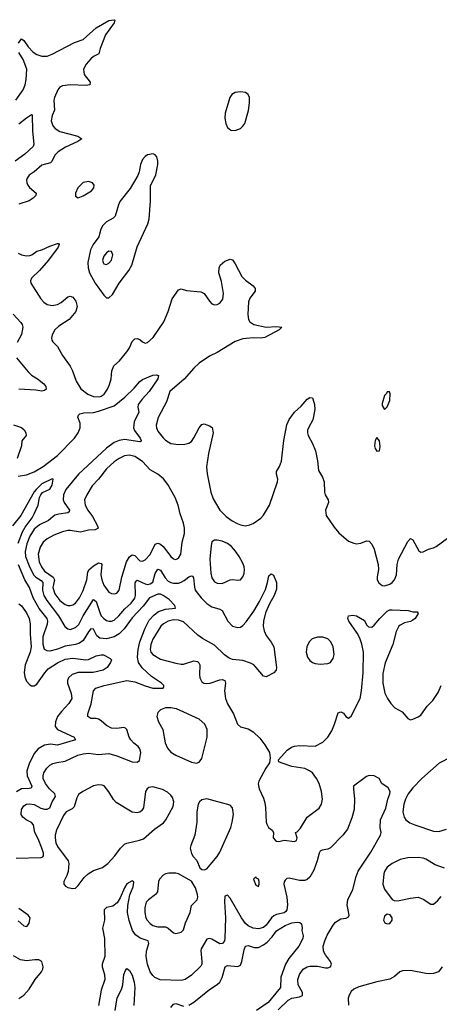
# Model space of a CAD drawing. Header units: inches. Extents: x 1550315 to 1685896, y 510706 to 640504.
# Tile 38 of 256: x 1594777 to 1598035, y 522179 to 529814. Entities that reach past the tile are written whole.
import ezdxf

# ---------------------------------------------------------------- set-up
doc = ezdxf.new("R2010")
doc.units = ezdxf.units.IN
doc.header["$MEASUREMENT"] = 0
doc.layers.add('B5592', color=7, linetype='Continuous')

msp = doc.modelspace()

# ---------------------------------------------------------------- linework, layer by layer
at = {"layer": 'B5592', "color": 5}
for points, elevation in [([(1594767.6, 529632.4), (1594790, 529666.8), (1594810, 529653.4), (1594842.8, 529602.8), (1594882.4, 529562.4), (1594910, 529545.2), (1594950, 529530.2), (1594990, 529532), (1595030, 529547.6), (1595202.9, 529637.1), (1595270, 529660.7), (1595370, 529750.3), (1595470, 529808), (1595510, 529814), (1595516, 529810), (1595510.6, 529790), (1595442.2, 529697.8), (1595401.3, 529590), (1595390.3, 529549.6), (1595350, 529528), (1595330, 529511.5), (1595294.3, 529470), (1595273.1, 529430), (1595278, 529390), (1595324.9, 529330), (1595321, 529310), (1595290, 529303.5), (1595169.8, 529309.8), (1595110, 529300.7), (1595090, 529290.8), (1595072.8, 529270), (1595046.4, 529210), (1595042.4, 529190), (1595047.7, 529112.3), (1595028, 529070), (1595022, 529030), (1595034.6, 528990), (1595051.8, 528970), (1595088, 528948), (1595227.7, 528910), (1595260.7, 528890), (1595228.5, 528870), (1595133.5, 528826.5), (1595076.2, 528790), (1595050, 528763.9), (1595026.5, 528713.5), (1595016.3, 528703.7), (1594950, 528684.8), (1594890, 528634.5), (1594850, 528607.8), (1594834.3, 528585.7), (1594830.2, 528570), (1594832.3, 528550), (1594839.2, 528530), (1594852.1, 528512.1), (1594904.6, 528470), (1594902, 528450), (1594881.8, 528430), (1594850.5, 528409.5), (1594770, 528383.2)], 480), ([(1594746.6, 529190), (1594804.8, 529270), (1594820.2, 529310), (1594827.8, 529350), (1594832.3, 529430), (1594804.7, 529504.7), (1594770, 529560.7)], 480), ([(1594770, 529005.7), (1594830, 529052.2), (1594870, 529078.8), (1594875.2, 529075.2), (1594875.5, 528950), (1594887.2, 528850), (1594881.3, 528830), (1594818, 528770), (1594743.2, 528716.8)], 460), ([(1594764.6, 528004.6), (1594790.5, 527990), (1594830, 527982.5), (1594855.3, 527984.7), (1594871.3, 527990), (1594910, 528017.8), (1594950, 528030.1), (1595010, 528058), (1595070, 528079.5), (1595077.7, 528077.7), (1595083, 528070), (1595075.2, 528050), (1595001.6, 527950), (1594930.8, 527869.2), (1594867.9, 527810), (1594860.2, 527790), (1594864, 527770), (1594942.2, 527650), (1594964.4, 527624.4), (1594990, 527606.2), (1595030, 527596.8), (1595070, 527604.6), (1595098.8, 527621.2), (1595150, 527664.4), (1595170, 527669.1), (1595190, 527661.5), (1595214, 527630), (1595223, 527590), (1595211.9, 527550), (1595160.2, 527490), (1595082, 527438), (1595050.2, 527410), (1595029.2, 527370), (1595024.8, 527344.8), (1595026.3, 527330), (1595035, 527315), (1595070, 527278.7), (1595109, 527209), (1595168.3, 527128.3), (1595187.6, 527090), (1595216.3, 527010), (1595252.7, 526952.7), (1595306.2, 526910), (1595350, 526891.1), (1595397, 526890), (1595410, 526893.6), (1595433.2, 526910), (1595459.4, 526950), (1595474.9, 526985.1), (1595486.3, 527030), (1595491.4, 527090), (1595508, 527130), (1595551.3, 527168.7), (1595610, 527239), (1595629, 527270), (1595650, 527318.7), (1595670, 527340.3), (1595690, 527342.8), (1595710, 527334.7), (1595730, 527315.3), (1595750, 527304.9), (1595770, 527311.4), (1595812.1, 527350), (1595896.9, 527470), (1595929.8, 527550), (1595962, 527650), (1596010, 527718), (1596030, 527726), (1596072.7, 527712.8), (1596183.7, 527703.7), (1596210.3, 527690.3), (1596250.4, 527630), (1596270, 527610.4), (1596290, 527602.6), (1596310, 527604.9), (1596330, 527615.8), (1596352.9, 527647.1), (1596359.3, 527690), (1596344.9, 527784.9), (1596323.6, 527850), (1596324.5, 527890), (1596334, 527910), (1596370, 527941), (1596410, 527956), (1596430, 527951), (1596450, 527922), (1596502, 527822), (1596530, 527793.7), (1596590, 527750.6), (1596604.9, 527730), (1596604.9, 527710), (1596564.5, 527655.5), (1596553.9, 527626.1), (1596547.5, 527527.5), (1596553.1, 527490), (1596564.2, 527470), (1596594, 527450), (1596689.8, 527430.2), (1596770, 527435.5), (1596811.3, 527430), (1596790.7, 527410), (1596680.7, 527350), (1596650, 527344.1), (1596590, 527345.9), (1596510, 527337.9), (1596450, 527318.4), (1596310, 527233.8), (1596250, 527205.5), (1596170.2, 527150), (1596130, 527111.9), (1596054, 527026), (1595942.8, 526930), (1595915.8, 526850), (1595851.5, 526730), (1595836, 526670), (1595838, 526650), (1595850, 526623), (1595890, 526570.4), (1595910, 526552.4), (1595950, 526527), (1596010, 526520.3), (1596058.9, 526521.1), (1596089.6, 526530.4), (1596110, 526544), (1596129.7, 526570.4), (1596169.5, 526650), (1596190, 526674.8), (1596210, 526680.7), (1596250, 526664), (1596270.4, 526650.4), (1596280.3, 526610), (1596242.3, 526450), (1596227.7, 526347.7), (1596231.5, 526291.5), (1596259.7, 526150), (1596278.1, 526098.1), (1596331.5, 526011.5), (1596380.6, 525960.6), (1596427.3, 525927.3), (1596466.3, 525906.3), (1596490, 525897.1), (1596530, 525890.2), (1596563.7, 525896.3), (1596590, 525907), (1596650, 525949.2), (1596669.3, 525970.7), (1596716.2, 526050), (1596778.3, 526230), (1596781.3, 526250), (1596771.8, 526290), (1596771.8, 526310), (1596795.1, 526350), (1596808.5, 526391.5), (1596828.7, 526550), (1596851.9, 526671.9), (1596870, 526713.4), (1596909.8, 526770.2), (1596962, 526818), (1597010, 526871), (1597030, 526884.7), (1597050, 526882), (1597053.7, 526873.7), (1597066.8, 526830), (1597067.3, 526790), (1597052.4, 526710), (1597019.3, 526650), (1597012.7, 526630), (1597012.7, 526610), (1597017.1, 526590), (1597050, 526526.8), (1597072.4, 526470), (1597090, 526392), (1597097.7, 526317.7), (1597127.7, 526267.7), (1597141.1, 526230), (1597142.4, 526150), (1597148.4, 526130), (1597171.5, 526091.5), (1597173.7, 526070), (1597150.5, 526010), (1597155.5, 525970), (1597218, 525878), (1597253.7, 525833.7), (1597330, 525771.3), (1597370, 525753.4), (1597391, 525749), (1597426.6, 525753.4), (1597470, 525772.7), (1597490, 525770.4), (1597510, 525748), (1597529.1, 525709.1), (1597559.5, 525590), (1597562.6, 525550), (1597553, 525493), (1597553.4, 525470), (1597565.8, 525445.8), (1597590, 525426.8), (1597610, 525424.9), (1597650, 525435.8), (1597670, 525448.8), (1597688, 525470), (1597703.5, 525510), (1597707.4, 525590), (1597718, 525630), (1597790, 525768.2), (1597810, 525790.6), (1597830, 525780.7), (1597875.1, 525695.1), (1597890, 525686), (1597910, 525686.7), (1597950, 525708.5), (1597990, 525717.6), (1598010, 525728.4), (1598147.3, 525830)], 480), ([(1594725.5, 527530), (1594786.2, 527466.2), (1594796, 527450), (1594800.7, 527430), (1594792, 527372), (1594756.5, 527310)], 460), ([(1594751.4, 527191.4), (1594842.2, 527082.2), (1594870, 527058), (1594916.3, 527030), (1594964, 526990), (1594980.7, 526970), (1594982.8, 526950), (1594970, 526939.3), (1594950, 526934.5), (1594901.5, 526941.5), (1594770, 526948.7)], 460), ([(1594764.8, 526275.2), (1594830, 526284.7), (1594890, 526308.7), (1594958.8, 526350), (1595070, 526434.2), (1595202, 526570), (1595230.9, 526610), (1595247.3, 526650), (1595245.9, 526685.9), (1595229.3, 526730.7), (1595233.2, 526746.8), (1595243.7, 526756.3), (1595275.9, 526764.1), (1595349, 526769), (1595390, 526777.1), (1595510, 526819.2), (1595593.2, 526886.8), (1595664.6, 526955.4), (1595710, 527008.2), (1595730, 527023.8), (1595810, 527057.6), (1595839.9, 527059.9), (1595854.4, 527054.4), (1595848.5, 527030), (1595782.6, 526930), (1595728, 526872), (1595697.7, 526830), (1595695.4, 526810), (1595701.1, 526770), (1595665.5, 526694.5), (1595661.2, 526650), (1595669.6, 526629.6), (1595711.1, 526570), (1595719.5, 526550), (1595716.3, 526543.7), (1595710, 526541.3), (1595590, 526557.8), (1595550, 526551.8), (1595510, 526534.2), (1595450, 526490.6), (1595232.6, 526290), (1595136.3, 526170), (1595117.3, 526130), (1595115, 526090), (1595123, 526070), (1595163.9, 526010), (1595162, 525998), (1595151.4, 525988.6), (1595080.4, 525979.6), (1595049.5, 525970.5), (1595000.2, 525930), (1594930, 525895.7), (1594890, 525863.4), (1594854.6, 525810), (1594832.1, 525750), (1594820.3, 525690), (1594823.5, 525650), (1594850, 525577.8), (1594883.8, 525510), (1594901.7, 525490), (1594944.8, 525464.8), (1594957.9, 525450), (1594952.9, 525390), (1594965.2, 525350), (1594987.2, 525310), (1595078.8, 525190), (1595127.2, 525107.2), (1595149.6, 525089.6), (1595170, 525086), (1595210, 525100.2), (1595235.7, 525124.2), (1595269.9, 525190), (1595350, 525318.3), (1595370, 525301.7), (1595401.2, 525210), (1595410, 525192.3), (1595430, 525169.3), (1595450, 525154.7), (1595470, 525148.5), (1595490, 525150.2), (1595510, 525158.4), (1595547.1, 525190), (1595593.8, 525246.2), (1595641.3, 525290), (1595670, 525329.1), (1595675.2, 525350), (1595674, 525446), (1595680.4, 525459.6), (1595690, 525467.2), (1595750, 525439.6), (1595770, 525435), (1595790, 525438.1), (1595810, 525452.4), (1595830, 525518.7), (1595850, 525552.9), (1595870, 525545.2), (1595906.7, 525486.7), (1595930, 525460.5), (1595950, 525448.3), (1595970, 525443.3), (1596010, 525444.8), (1596030, 525451.5), (1596054.9, 525465.1), (1596090, 525493), (1596110, 525501.7), (1596117.5, 525497.5), (1596126.1, 525486.1), (1596132.9, 525412.9), (1596139.8, 525390), (1596186.7, 525330), (1596230, 525287.7), (1596270, 525260.6), (1596330, 525243.6), (1596350, 525231.7), (1596392.4, 525150), (1596430, 525111.5), (1596470, 525100.2), (1596490, 525102.9), (1596510, 525115.2), (1596536.4, 525143.6), (1596593.8, 525226.2), (1596638.1, 525301.8), (1596684.2, 525395.8), (1596700.7, 525450), (1596710, 525502), (1596730, 525518), (1596746.4, 525506.4), (1596770.4, 525450.4), (1596770, 525398), (1596751.6, 525350), (1596715.7, 525284.3), (1596685, 525215), (1596669.1, 525150), (1596666.7, 525110), (1596673.9, 525073.9), (1596690, 525037.3), (1596730, 524986.8), (1596750.4, 524950), (1596770.4, 524790), (1596767.3, 524770), (1596750.8, 524750), (1596690, 524719.3), (1596670, 524722.7), (1596614, 524790), (1596594, 524810), (1596570, 524824.7), (1596510, 524845.1), (1596430, 524853.5), (1596403.4, 524863.4), (1596368.1, 524888.1), (1596290, 524963.5), (1596195.8, 525015.8), (1596161.3, 525041.3), (1596050, 525143.4), (1596010, 525157.5), (1595970, 525159.3), (1595930, 525150.4), (1595894.7, 525130), (1595873.2, 525110), (1595809.6, 525010), (1595795.3, 524970), (1595789.5, 524930), (1595795.2, 524910), (1595810, 524890.2), (1595870, 524856.2), (1595990, 524823.5), (1596030, 524816.2), (1596050, 524817.2), (1596130, 524841.5), (1596157.4, 524837.4), (1596167.8, 524827.8), (1596174.9, 524810), (1596172.7, 524732.8), (1596176, 524710), (1596190, 524680.5), (1596206.8, 524670), (1596230, 524666.5), (1596255.3, 524670), (1596330, 524694.6), (1596350, 524697), (1596368.4, 524688.4), (1596373.7, 524670), (1596368, 524610), (1596373.6, 524550), (1596390, 524508), (1596437.1, 524430), (1596466.8, 524350), (1596490, 524331), (1596550, 524316), (1596590, 524290.8), (1596642, 524242), (1596681, 524190), (1596716, 524130), (1596721, 524090), (1596717.3, 524050), (1596688, 524010), (1596633.4, 523910), (1596628.3, 523888.3), (1596637.3, 523850), (1596670, 523778), (1596679.9, 523739.9), (1596685.7, 523705.7), (1596690.3, 523590), (1596694.7, 523574.7), (1596709.2, 523549.2), (1596736.3, 523530), (1596747.7, 523510), (1596745.3, 523470), (1596763, 523450), (1596770, 523444.9), (1596790, 523442.4), (1596830, 523451), (1596910, 523442.4), (1596925.2, 523450), (1596931.5, 523470), (1596917.2, 523510), (1596930, 523516.4), (1596955.9, 523544.1), (1597010, 523630.3), (1597101, 523699), (1597119.5, 523730), (1597127.3, 523770), (1597118.9, 523830), (1597101.5, 523890), (1597082.3, 523930), (1597050, 523973.3), (1597027.6, 523990), (1596990, 524007.4), (1596890, 524022.6), (1596806, 524050), (1596790, 524058), (1596786, 524074), (1596853.2, 524150), (1596888.3, 524171.7), (1596910, 524180.4), (1596950, 524186.7), (1597070, 524181.5), (1597130, 524211.8), (1597169.7, 524250), (1597201, 524299), (1597222.3, 524350), (1597250, 524438.8), (1597270, 524447.3), (1597290, 524437.3), (1597310, 524410.8), (1597330, 524397.3), (1597350, 524414), (1597419.8, 524550), (1597431, 524609), (1597443, 524750), (1597445.2, 524910), (1597432.5, 524972.5), (1597417.7, 525017.7), (1597396.6, 525056.7), (1597333, 525150), (1597323.6, 525170), (1597329.2, 525190), (1597362.7, 525197.3), (1597390.7, 525190), (1597453.8, 525153.8), (1597470, 525120.7), (1597485.4, 525105.4), (1597510, 525103.7), (1597530, 525119.1), (1597572, 525170), (1597630, 525228.4), (1597650, 525236.4), (1597670, 525237.1), (1597792.7, 525232.7), (1597830, 525222.8), (1597862, 525222), (1597871.3, 525210), (1597846, 525170), (1597830, 525157.2), (1597810, 525146.6), (1597764.1, 525135.9), (1597730, 525119.5), (1597721.6, 525110), (1597698.7, 525070), (1597672.9, 524970), (1597614.6, 524825.4), (1597595.1, 524744.9), (1597595.1, 524670), (1597611.8, 524591.8), (1597632.7, 524550), (1597659.6, 524510), (1597690, 524478.9), (1597746.5, 524446.5), (1597790, 524394), (1597810, 524384.9), (1597830, 524390.6), (1597870, 524407.3), (1597890, 524422), (1597940.7, 524490), (1597984.2, 524535.8), (1598024.8, 524595.3), (1598050, 524650.8)], 460), ([(1594730, 526671), (1594790, 526650.8), (1594812.8, 526632.8), (1594824, 526610), (1594826.8, 526590), (1594793, 526547), (1594790, 526508.7), (1594757.4, 526410)], 460), ([(1594765.5, 525754.5), (1594798.2, 525841.8), (1594820.5, 525879.5), (1594873, 525950), (1594890, 525982.2), (1594921.2, 526050), (1594930.2, 526109.8), (1594940.3, 526130), (1594953.5, 526146.5), (1595010, 526173.6), (1595030, 526204.5), (1595038, 526250), (1595030, 526252.7), (1594950, 526213.6), (1594903.8, 526170), (1594890, 526152.8), (1594786.9, 525970), (1594722.1, 525890)], 440), ([(1594749.2, 523310.8), (1594944.2, 523315.8), (1594957.6, 523322.4), (1594962, 523330), (1594961.9, 523350), (1594950.1, 523390.1), (1594921.3, 523461.3), (1594894.3, 523510), (1594883.5, 523570), (1594868.6, 523588.6), (1594827.4, 523610), (1594802, 523630), (1594789.2, 523650), (1594790.2, 523690), (1594810, 523718), (1594830, 523729.8), (1594850, 523734.2), (1594890, 523727.9), (1594940.4, 523700.4), (1594970, 523691.9), (1594990, 523691.3), (1595010, 523702.8), (1595028.5, 523750), (1595055.9, 523790), (1595050.1, 523810), (1595007.9, 523850), (1594977.4, 523890), (1594960.2, 523930), (1594959.2, 523950), (1594965.2, 523974.8), (1594986.9, 524010), (1595010, 524032.1), (1595034, 524046), (1595065.1, 524054.9), (1595130, 524063.2), (1595228, 524110), (1595270, 524121.2), (1595310, 524125.4), (1595390, 524116.5), (1595470, 524123), (1595530, 524106.4), (1595650, 524059.7), (1595690, 524057.6), (1595707.7, 524070), (1595716.5, 524130), (1595710, 524158.8), (1595696.9, 524176.9), (1595663, 524203), (1595638.7, 524230), (1595627.6, 524250), (1595609.2, 524309.2), (1595599, 524319), (1595585.2, 524325.3), (1595530, 524317.5), (1595490, 524321), (1595450, 524341.2), (1595410, 524376.9), (1595390, 524389), (1595370, 524394.6), (1595330, 524395.5), (1595307.3, 524410), (1595305.5, 524430), (1595331, 524509), (1595350, 524609), (1595368, 524630), (1595433.4, 524650), (1595610, 524689.9), (1595670, 524679.9), (1595750, 524647.5), (1595810, 524630.9), (1595890.3, 524629.7), (1595897.3, 524642.7), (1595897.3, 524650), (1595878, 524670), (1595800.4, 524720.4), (1595727.1, 524787.1), (1595699.3, 524830), (1595691.5, 524870), (1595697.7, 524930), (1595710.1, 524990.1), (1595750, 525095.8), (1595782.8, 525157.2), (1595821.3, 525198.7), (1595856, 525224), (1595910, 525242.3), (1595986, 525250), (1595980.5, 525270), (1595938.3, 525318.3), (1595892, 525350), (1595870, 525359.3), (1595850, 525359.8), (1595785.3, 525330), (1595734.5, 525265.5), (1595650, 525175.1), (1595588.4, 525090), (1595550, 525052.1), (1595511.7, 525028.3), (1595450, 525013.6), (1595399, 525019), (1595376.5, 525036.5), (1595350, 525088.9), (1595330, 525089.2), (1595310, 525066.4), (1595270, 525000.5), (1595241, 524979), (1595210, 524968.5), (1595130, 524957), (1595070, 524933.6), (1595010, 524918.2), (1594990, 524918.6), (1594970, 524930.4), (1594959.8, 524970), (1594960.1, 525030), (1594993.1, 525130), (1594995.9, 525150), (1594991.6, 525170), (1594927.8, 525247.8), (1594881.3, 525330), (1594852.6, 525410), (1594816.4, 525470), (1594767.5, 525587.5)], 440), ([(1594770, 525284.9), (1594790, 525267.7), (1594830, 525213.4), (1594851.6, 525170), (1594857.7, 525130), (1594857.9, 525050), (1594865, 524950), (1594857.7, 524910), (1594820.8, 524810), (1594812.3, 524752.3), (1594817.7, 524717.7), (1594830, 524683.8), (1594854.8, 524654.8), (1594870, 524647.9), (1594890, 524648.2), (1594910, 524660.7), (1594971.6, 524750), (1594999.4, 524780.6), (1595070, 524827.8), (1595130, 524853.9), (1595190, 524862.8), (1595289.7, 524850.3), (1595310, 524851.7), (1595370, 524881.5), (1595410, 524888.5), (1595428.2, 524888.2), (1595442, 524882), (1595480.7, 524860.7), (1595490.8, 524850), (1595482.8, 524830), (1595456.3, 524790), (1595424, 524770), (1595347.1, 524752.9), (1595230, 524752.2), (1595183.7, 524736.3), (1595154.8, 524710), (1595147.3, 524690), (1595148.8, 524670), (1595175.9, 524590), (1595180.9, 524550), (1595158.4, 524510), (1595101.5, 524450), (1595071.5, 524410), (1595054.4, 524370), (1595051.8, 524331.8), (1595071.4, 524310), (1595201.3, 524250), (1595210.7, 524230), (1595070, 524187.6), (1595015.4, 524195.4), (1594970, 524187.6), (1594919.4, 524160.6), (1594890, 524123.5), (1594850, 524043.5), (1594833.2, 523990), (1594835.8, 523950), (1594872, 523870), (1594870, 523862), (1594865.2, 523854.8), (1594850, 523851.4), (1594790, 523849.4), (1594752.9, 523827.1)], 420), ([(1598130, 524097.7), (1598032.7, 524047.3), (1597898.6, 523930), (1597830, 523856.2), (1597793.6, 523810), (1597772.2, 523770), (1597759.1, 523730), (1597752.7, 523670), (1597762, 523630), (1597775.5, 523610), (1597807, 523587), (1597845.3, 523570), (1597990, 523521.2), (1598030, 523518.1), (1598090, 523537.4)], 460), ([(1596783.3, 522136.7), (1596860.2, 522210), (1596890, 522226.8), (1596950, 522235.6), (1596972.6, 522247.4), (1596972.2, 522270), (1596939.3, 522330), (1596935.9, 522370), (1596948.4, 522410), (1596978.9, 522450), (1597010, 522468.8), (1597030, 522473.8), (1597090, 522473.2), (1597150, 522460.7), (1597170, 522460.7), (1597190.3, 522470), (1597196.5, 522490), (1597189.2, 522510), (1597150, 522562.8), (1597136.3, 522590), (1597134, 522630), (1597145, 522670), (1597164.2, 522715.8), (1597210, 522791.1), (1597230, 522814.5), (1597270, 522840.3), (1597312.7, 522847.3), (1597330, 522856), (1597334.2, 522870), (1597318.6, 522950), (1597323.8, 522990), (1597362.8, 523070), (1597388, 523170), (1597406, 523210), (1597502.3, 523357.7), (1597579.4, 523490), (1597582.3, 523510), (1597574.3, 523550), (1597578, 523610), (1597619.4, 523700.6), (1597635.8, 523770), (1597650.2, 523810), (1597652, 523830), (1597638.1, 523858.1), (1597589.1, 523890), (1597568.8, 523930), (1597530.1, 523950.1), (1597490, 523951.9), (1597470, 523944.4), (1597369.7, 523870), (1597367.4, 523850), (1597377.3, 523770), (1597372.9, 523690), (1597356.4, 523623.6), (1597322.3, 523537.7), (1597284.8, 523490), (1597190, 523392.6), (1597170, 523380.5), (1597126.5, 523373.5), (1597110, 523364.9), (1597100.9, 523350), (1597085.9, 523290), (1597061.1, 523218.9), (1597030, 523165.3), (1597010, 523146.2), (1596990, 523137.5), (1596950, 523139), (1596870, 523157), (1596850, 523153), (1596838.6, 523141.4), (1596831.1, 523128.9), (1596827.8, 523110), (1596851.4, 523010), (1596856.2, 522950), (1596851.6, 522910), (1596842.1, 522897.9), (1596830, 522887.8), (1596770, 522874.1), (1596750, 522865), (1596731.7, 522848.3), (1596690, 522792.6), (1596670, 522775.2), (1596630, 522764.3), (1596590, 522769.4), (1596550, 522786.5), (1596530, 522806), (1596498.7, 522850), (1596410, 523001.6), (1596390, 523024.9), (1596370, 523016), (1596366.6, 522973.4), (1596374.2, 522850), (1596370.6, 522690), (1596366.6, 522670), (1596350.7, 522649.3), (1596330, 522648.2), (1596270, 522682.8), (1596250, 522688.8), (1596230, 522683), (1596186.2, 522610), (1596182.9, 522597.1), (1596192, 522510), (1596191, 522490), (1596184.5, 522475.5), (1596110, 522404.2), (1596062.7, 522370), (1596030, 522362.8), (1595867.5, 522367.5), (1595826.2, 522386.2), (1595810, 522401.1), (1595790.2, 522430), (1595768.7, 522488.7), (1595759.3, 522550), (1595762.7, 522590), (1595780.7, 522650), (1595774.6, 522670), (1595711.4, 522691.4), (1595676.3, 522716.3), (1595651.9, 522751.9), (1595627.7, 522827.7), (1595615.1, 522890), (1595616.2, 522943.8), (1595632.3, 523027.7), (1595657.4, 523090), (1595663.5, 523123.5), (1595661, 523130), (1595650, 523135.5), (1595610, 523112.2), (1595590, 523081.6), (1595556.2, 523003.8), (1595533.7, 522966.3), (1595500.4, 522939.6), (1595450, 522928.5), (1595433, 522910), (1595435.6, 522830), (1595420.9, 522770), (1595435, 522690), (1595439.3, 522550), (1595416.8, 522490), (1595416.2, 522470), (1595436.1, 522410), (1595438.7, 522370), (1595410.5, 522289.5), (1595389.8, 522170)], 440), ([(1598074.5, 523234.5), (1598001.4, 523261.4), (1597930, 523304), (1597910, 523312.4), (1597870, 523318.3), (1597790, 523315.3), (1597730, 523301), (1597670, 523271.1), (1597630, 523241.3), (1597610, 523209.5), (1597604.4, 523190), (1597596, 523110), (1597610, 523070.7), (1597670, 522990.7), (1597690, 522980.7), (1597723, 522983), (1597810, 523002), (1597870, 523008.5), (1597910, 522994.9), (1597970, 522954.8), (1597990, 522954.8), (1598020.1, 522979.9), (1598050, 523014)], 460), ([(1594766.3, 522826.3), (1594810, 522787.3), (1594830, 522780.9), (1594834.9, 522785.1), (1594850, 522809), (1594857.4, 522850), (1594842, 522870), (1594770, 522922.3)], 440), ([(1596090, 522172.6), (1596130, 522194), (1596250, 522294.7), (1596310, 522332.9), (1596330, 522350.4), (1596350, 522385.5), (1596371.8, 522470), (1596390, 522478.6), (1596470, 522472.9), (1596490, 522482.4), (1596502.3, 522510), (1596519.3, 522600.7), (1596529.8, 522630.2), (1596550, 522633.8), (1596598.2, 522618.2), (1596630, 522619.4), (1596670, 522639.5), (1596699, 522661), (1596738, 522702), (1596770, 522748.8), (1596837.8, 522790), (1596890, 522810.1), (1596930, 522816.1), (1596952.9, 522812.9), (1596963.9, 522803.9), (1596970.5, 522770), (1596966.4, 522750), (1596978.7, 522710), (1596975.6, 522690), (1596943.7, 522630), (1596866.7, 522533.3), (1596840.4, 522490), (1596804.2, 522390), (1596801.7, 522310), (1596707.1, 522192.9), (1596615, 522130)], 420), ([(1594770, 522222.4), (1594809.3, 522250), (1594850, 522294.8), (1594898, 522370), (1594946, 522430), (1594957.2, 522450), (1594959.3, 522470), (1594949.3, 522509.3), (1594924.7, 522524.7), (1594895.3, 522524.7), (1594830, 522514.5), (1594782.9, 522522.9), (1594730, 522554.7)], 460), ([(1595518.7, 522130), (1595534.7, 522230), (1595566.3, 522293.7), (1595579.1, 522330), (1595584.5, 522410), (1595598, 522442), (1595610, 522456.3), (1595630, 522441.6), (1595650, 522404.9), (1595665.7, 522350), (1595670.1, 522309.9), (1595662.6, 522170)], 420), ([(1598056, 522470), (1598029.1, 522430.9), (1597990, 522417.3), (1597970, 522414), (1597930, 522416.4), (1597810, 522442), (1597750, 522436.9), (1597729.3, 522430), (1597686.6, 522393.4), (1597650, 522372.7), (1597550, 522353.4), (1597410, 522313.7), (1597370, 522294.9), (1597350, 522278), (1597333.6, 522250), (1597327, 522227), (1597329, 522171)], 440), ([(1595950, 522152.7), (1595970, 522180.3), (1595990, 522183.6), (1596050, 522163.8)], 420)]:
    msp.add_lwpolyline(points, dxfattribs=dict(at, elevation=elevation))
for points, elevation in [([(1596490, 529254.5), (1596470, 529252.3), (1596450, 529249.3), (1596425.1, 529234.9), (1596408.8, 529211.2), (1596372, 529090), (1596370.3, 529050), (1596377.6, 529010), (1596390, 528978.8), (1596417.1, 528957.1), (1596450, 528955.8), (1596470, 528961.3), (1596490, 528970.4), (1596510, 528988.2), (1596524.2, 529010), (1596553, 529110), (1596561.6, 529170), (1596560.7, 529210), (1596550, 529233.2), (1596529.5, 529249.5)], 520), ([(1595813.7, 528773.7), (1595770, 528766.2), (1595750, 528753.1), (1595730, 528731), (1595714.7, 528690), (1595705.2, 528634.8), (1595695, 528605), (1595633.9, 528506.1), (1595555.5, 528404.5), (1595542.9, 528377.1), (1595517.8, 528290), (1595503.9, 528276.1), (1595450, 528247.5), (1595421.6, 528218.4), (1595407.2, 528190), (1595392.7, 528130), (1595347.9, 528070), (1595327.2, 528030), (1595306.7, 527930), (1595307.7, 527890), (1595319.9, 527850), (1595363.8, 527770), (1595430, 527676.5), (1595450, 527657.8), (1595470, 527656.1), (1595498.3, 527681.7), (1595548.1, 527771.9), (1595623.4, 527870), (1595648.4, 527910), (1595688, 528052), (1595772.5, 528230), (1595781.2, 528270), (1595793, 528407), (1595793.1, 528526.9), (1595833.3, 528610), (1595849.8, 528690), (1595850, 528718), (1595842.4, 528750), (1595830, 528767)], 520), ([(1595310, 528559.7), (1595270, 528551), (1595227.9, 528510), (1595209.3, 528470), (1595210, 528444.9), (1595230, 528433.6), (1595270, 528446.8), (1595333.4, 528486.6), (1595353.5, 528510), (1595356.4, 528530), (1595342, 528550)], 520), ([(1595470, 528018.3), (1595450, 528005.4), (1595430, 527981.3), (1595420.2, 527950), (1595424, 527930), (1595430, 527922), (1595450, 527916), (1595470, 527924.9), (1595489.7, 527950), (1595499.1, 527990), (1595490, 528015.6)], 540), ([(1597630, 526928), (1597624.9, 526915.1), (1597610, 526899), (1597590, 526838), (1597590, 526822), (1597610, 526791.3), (1597630, 526811), (1597650, 526862), (1597652.7, 526912.7), (1597647.3, 526927.3)], 520), ([(1597550, 526575.1), (1597537.1, 526550), (1597530.5, 526510.5), (1597535.5, 526490), (1597550, 526466.8), (1597570, 526471), (1597576.4, 526503.6), (1597570, 526549)], 520), ([(1595630, 526436.2), (1595590, 526432.3), (1595550, 526412.4), (1595510, 526384.6), (1595450, 526329.8), (1595390, 526249.8), (1595340.4, 526199.6), (1595298, 526130), (1595281.3, 526090), (1595284.2, 526050), (1595305.8, 526010), (1595342.4, 525962.4), (1595380.8, 525890), (1595386, 525870), (1595362.7, 525857.2), (1595310, 525855.7), (1595250, 525839.9), (1595170, 525852.5), (1595150, 525852.5), (1595110, 525843), (1595043.3, 525816.7), (1594990.5, 525789.5), (1594958.8, 525761.2), (1594935.7, 525724.3), (1594920.1, 525670), (1594928.1, 525610), (1594945.4, 525570), (1594970, 525537), (1595038.2, 525490), (1595046.3, 525470), (1595034.2, 525410), (1595050, 525362), (1595090, 525310.2), (1595130, 525278.8), (1595150, 525271.2), (1595170, 525271.2), (1595190, 525276.5), (1595210, 525289.2), (1595241.8, 525330), (1595270, 525387.2), (1595299.4, 525470), (1595305.6, 525530), (1595313.1, 525546.9), (1595350, 525580.1), (1595390, 525601.5), (1595410, 525598), (1595413.8, 525590), (1595407.4, 525510), (1595414.2, 525470), (1595430, 525428.5), (1595470, 525375.3), (1595490, 525363.1), (1595510, 525360.9), (1595530, 525367.6), (1595548.3, 525390), (1595569.8, 525490), (1595607.5, 525610), (1595630, 525649.3), (1595650, 525663.5), (1595670, 525658), (1595710, 525616.5), (1595730, 525614), (1595750, 525624.9), (1595790, 525666.5), (1595830, 525746.7), (1595850, 525754.4), (1595870, 525747.8), (1595890.2, 525730), (1595950, 525652.4), (1595970, 525634), (1595990, 525628.8), (1596010, 525639.3), (1596028.2, 525670), (1596038.2, 525761.8), (1596055.8, 525830), (1596056.2, 525870), (1596049.7, 525909.6), (1596023.3, 525983.3), (1596008.2, 526050), (1595984.8, 526110), (1595926.3, 526210), (1595893.2, 526253.2), (1595848.8, 526288.8), (1595790, 526323.5), (1595730, 526387.4), (1595670, 526426)], 480), ([(1596310, 525778.7), (1596290, 525778), (1596270, 525764), (1596262.3, 525737.7), (1596253.9, 525630), (1596260.9, 525520.9), (1596270, 525485.5), (1596290, 525455.8), (1596310, 525444.6), (1596350, 525442.8), (1596410, 525469), (1596431.8, 525471.8), (1596470, 525466.7), (1596490, 525470.5), (1596510, 525494), (1596519.6, 525520.4), (1596523.1, 525550), (1596519.8, 525570), (1596510, 525599.6), (1596482, 525650), (1596452.9, 525692.9), (1596420.3, 525730), (1596390, 525753.3), (1596350, 525770.9)], 480), ([(1597090, 525025.1), (1597048.2, 525011.8), (1597025.3, 524990), (1597005.8, 524950), (1597002.2, 524910), (1597011.4, 524870), (1597030, 524844), (1597050, 524829.2), (1597070, 524822.2), (1597110, 524815.8), (1597170, 524822.6), (1597189.2, 524830), (1597198.6, 524841.4), (1597210, 524861), (1597218.7, 524890), (1597211.3, 524950), (1597191.6, 524990), (1597170, 525011.5), (1597130, 525024.7)], 480), ([(1595950, 524476.4), (1595910, 524476.4), (1595870, 524462.4), (1595850, 524442.7), (1595841.7, 524410), (1595854, 524370), (1595887.7, 524310), (1595906.5, 524206.5), (1595923.9, 524163.9), (1595950, 524134.4), (1595990, 524110.3), (1596110, 524056), (1596150, 524049), (1596170, 524055.8), (1596190, 524084), (1596232.8, 524250), (1596233.5, 524310), (1596215.1, 524350), (1596170, 524390.8), (1595993.2, 524470)], 460), ([(1595390, 523880.7), (1595350, 523873.3), (1595267.3, 523830), (1595234.3, 523805.7), (1595220.4, 523779.6), (1595200.6, 523710), (1595184.8, 523695.2), (1595138.9, 523670), (1595116.5, 523643.5), (1595063.9, 523530), (1595052.3, 523490), (1595051.3, 523470), (1595057.5, 523430), (1595070, 523402), (1595153.2, 523290), (1595158.6, 523270), (1595152.6, 523207.4), (1595143.6, 523176.4), (1595120.5, 523130), (1595120.5, 523110), (1595133.8, 523093.8), (1595150, 523084.4), (1595190, 523075.5), (1595210, 523080.5), (1595230, 523099.1), (1595276.9, 523163.1), (1595308.4, 523191.6), (1595350, 523216.5), (1595420, 523240), (1595462.6, 523270), (1595515.4, 523330), (1595559.6, 523390), (1595590, 523419.5), (1595610, 523428.7), (1595708.3, 523451.7), (1595737, 523463), (1595823.1, 523536.9), (1595893.2, 523586.8), (1595910.9, 523609.1), (1595968.2, 523711.8), (1595972.8, 523750), (1595962.9, 523782.9), (1595950, 523801.6), (1595924.4, 523824.4), (1595884.9, 523844.9), (1595810, 523866), (1595779.9, 523860.1), (1595766, 523850), (1595754.9, 523830), (1595737, 523703), (1595721.6, 523678.4), (1595710, 523669.2), (1595690, 523662.7), (1595650, 523669.5), (1595524.8, 523744.8), (1595505.7, 523765.7), (1595470, 523826.6), (1595432.1, 523872.1), (1595418, 523878)], 460), ([(1596230, 523772.2), (1596190, 523764.2), (1596172.7, 523750), (1596162, 523730), (1596151.8, 523670), (1596153.1, 523590), (1596136.1, 523490), (1596104.6, 523410), (1596101.1, 523390), (1596110, 523347.3), (1596124.4, 523324.4), (1596153.5, 523293.5), (1596176.1, 523236.1), (1596190, 523223), (1596210, 523220.5), (1596229.6, 523230.4), (1596270, 523274.9), (1596310, 523324.4), (1596330, 523359.1), (1596415.1, 523550), (1596427.8, 523590), (1596435.8, 523650), (1596430, 523702), (1596410, 523723.7)], 460), ([(1595990, 523195.8), (1595935.4, 523195.4), (1595910, 523189.7), (1595890, 523179.1), (1595862.3, 523150), (1595854.3, 523130), (1595847.4, 523050), (1595830.2, 523029.8), (1595776, 522990), (1595760.2, 522970), (1595747.7, 522930), (1595747.8, 522890), (1595757.1, 522850), (1595767.6, 522830), (1595790, 522804.2), (1595810, 522790.2), (1595850, 522779.3), (1595910, 522778.8), (1595930.1, 522770.1), (1595970, 522734), (1595990, 522728.2), (1596030, 522738.4), (1596050, 522757.3), (1596065.3, 522810), (1596100.9, 522890), (1596110, 522944), (1596154.7, 522990), (1596159.7, 523010), (1596158.5, 523030), (1596141.8, 523081.8), (1596110, 523132.7), (1596010.9, 523190.9)], 460), ([(1596610, 523168), (1596592, 523150), (1596610, 523102), (1596630, 523092), (1596637.2, 523110), (1596635.1, 523130), (1596630, 523148), (1596616.5, 523156.5)], 460), ([(1597630, 522877.2), (1597610, 522862), (1597602, 522830), (1597612, 522810), (1597630, 522802.8), (1597650, 522806), (1597669, 522830), (1597669, 522850), (1597652, 522872)], 460)]:
    msp.add_lwpolyline(points, close=True, dxfattribs=dict(at, elevation=elevation))

doc.saveas('drawing.dxf')
